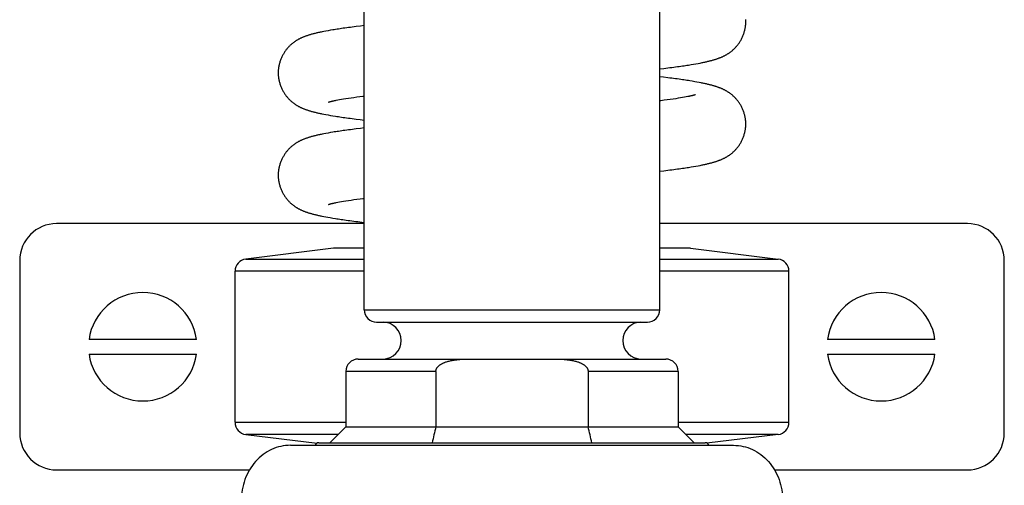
# Model space of a CAD drawing. Header units: millimetres. Extents: x 259 to 1803, y -542 to 1902.
# Tile 84 of 127: x 360 to 440, y 1375 to 1413. Entities that reach past the tile are written whole.
import ezdxf

# ---------------------------------------------------------------- set-up
doc = ezdxf.new("R2010")
doc.units = ezdxf.units.MM
doc.header["$LTSCALE"] = 30.734
doc.layers.get('0').update_dxf_attribs({"linetype": 'CONTINUOUS'})

msp = doc.modelspace()

# ---------------------------------------------------------------- linework, layer by layer
at = {"color": 7, "linetype": 'CONTINUOUS'}
for p, q in [((387.686, 1389.054), (387.686, 1414.188)), ((411.686, 1389.054), (411.686, 1414.188)), ((387.367, 1412.092), (387.031, 1412.051)), ((387.686, 1412.13), (387.367, 1412.092)), ((384.405, 1411.654), (384.25, 1411.623)), ((384.57, 1411.685), (384.405, 1411.654)), ((384.747, 1411.717), (384.57, 1411.685)), ((384.936, 1411.75), (384.747, 1411.717)), ((414.236, 1408.964), (414.439, 1408.997)), ((414.439, 1408.997), (414.628, 1409.03)), ((414.628, 1409.03), (414.804, 1409.062)), ((414.804, 1409.062), (414.969, 1409.094)), ((414.969, 1409.094), (415.124, 1409.124)), ((411.686, 1408.617), (412.011, 1408.655)), ((412.011, 1408.655), (412.347, 1408.697)), ((412.001, 1407.938), (411.686, 1407.975)), ((414.335, 1407.613), (414.124, 1407.647)), ((414.531, 1407.579), (414.335, 1407.613)), ((414.714, 1407.547), (414.531, 1407.579)), ((414.884, 1407.515), (414.714, 1407.547)), ((385.41, 1406.073), (385.533, 1406.097)), ((385.533, 1406.097), (385.672, 1406.123)), ((385.672, 1406.123), (385.83, 1406.151)), ((385.83, 1406.151), (386.004, 1406.18)), ((386.004, 1406.18), (386.192, 1406.21)), ((386.192, 1406.21), (386.395, 1406.242)), ((386.395, 1406.242), (386.61, 1406.274)), ((386.61, 1406.274), (386.839, 1406.306)), ((386.839, 1406.306), (387.081, 1406.34)), ((387.081, 1406.34), (387.334, 1406.373)), ((412.299, 1406.099), (412.046, 1406.066)), ((412.54, 1406.133), (412.299, 1406.099)), ((412.769, 1406.165), (412.54, 1406.133)), ((412.984, 1406.197), (412.769, 1406.165)), ((413.186, 1406.229), (412.984, 1406.197)), ((413.374, 1406.259), (413.186, 1406.229)), ((413.547, 1406.288), (413.374, 1406.259)), ((413.704, 1406.316), (413.547, 1406.288)), ((413.842, 1406.341), (413.704, 1406.316)), ((413.964, 1406.365), (413.842, 1406.341)), ((384.402, 1404.939), (384.567, 1404.908)), ((384.567, 1404.908), (384.743, 1404.876)), ((384.743, 1404.876), (384.932, 1404.843)), ((384.932, 1404.843), (385.134, 1404.809)), ((385.134, 1404.809), (385.352, 1404.774)), ((387.357, 1404.501), (387.686, 1404.462)), ((384.406, 1403.345), (384.251, 1403.314)), ((384.572, 1403.376), (384.406, 1403.345)), ((384.749, 1403.409), (384.572, 1403.376)), ((384.938, 1403.441), (384.749, 1403.409)), ((387.374, 1403.784), (387.037, 1403.743)), ((387.686, 1403.821), (387.374, 1403.784)), ((414.97, 1400.785), (415.125, 1400.816)), ((411.686, 1400.308), (412.018, 1400.347)), ((412.018, 1400.347), (412.354, 1400.389)), ((414.239, 1400.655), (414.441, 1400.689)), ((414.441, 1400.689), (414.63, 1400.722)), ((414.63, 1400.722), (414.806, 1400.754)), ((414.806, 1400.754), (414.97, 1400.785)), ((385.412, 1397.765), (385.535, 1397.789)), ((385.535, 1397.789), (385.675, 1397.814)), ((385.675, 1397.814), (385.833, 1397.842)), ((385.833, 1397.842), (386.007, 1397.872)), ((386.007, 1397.872), (386.196, 1397.902)), ((386.196, 1397.902), (386.399, 1397.933)), ((386.399, 1397.933), (386.615, 1397.966)), ((386.615, 1397.966), (386.844, 1397.998)), ((386.844, 1397.998), (387.086, 1398.032)), ((387.086, 1398.032), (387.339, 1398.065)), ((387.686, 1396.054), (362.686, 1396.054)), ((384.391, 1396.632), (384.554, 1396.601)), ((384.554, 1396.601), (384.729, 1396.57)), ((384.729, 1396.57), (384.916, 1396.537)), ((384.916, 1396.537), (385.117, 1396.503)), ((385.117, 1396.503), (385.333, 1396.469)), ((387.494, 1396.176), (387.686, 1396.154)), ((436.686, 1396.054), (411.686, 1396.054)), ((385.186, 1394.054), (378.064, 1393.179)), ((387.686, 1394.054), (385.186, 1394.054)), ((414.186, 1394.054), (411.686, 1394.054)), ((414.186, 1394.054), (421.308, 1393.179)), ((359.686, 1393.054), (359.686, 1379.054)), ((439.686, 1379.054), (439.686, 1393.054)), ((377.186, 1379.921), (377.186, 1392.187)), ((422.186, 1379.921), (422.186, 1392.187)), ((388.686, 1388.054), (410.686, 1388.054)), ((374.05, 1386.654), (365.322, 1386.654)), ((434.05, 1386.654), (425.322, 1386.654)), ((365.322, 1385.454), (374.05, 1385.454)), ((387.186, 1385.054), (412.186, 1385.054)), ((425.322, 1385.454), (434.05, 1385.454)), ((386.186, 1384.054), (386.186, 1379.554)), ((393.501, 1384.054), (393.501, 1379.554)), ((405.87, 1384.054), (405.87, 1379.554)), ((413.186, 1384.054), (413.186, 1379.554)), ((386.186, 1379.554), (384.886, 1378.254)), ((386.186, 1379.554), (413.186, 1379.554)), ((413.186, 1379.554), (414.486, 1378.254)), ((378.064, 1378.928), (383.845, 1378.219)), ((421.308, 1378.928), (415.527, 1378.219)), ((381.686, 1378.054), (417.686, 1378.054)), ((383.986, 1378.254), (415.386, 1378.254)), ((362.686, 1376.054), (378.36, 1376.054)), ((421.012, 1376.054), (436.686, 1376.054))]:
    msp.add_line(p, q, dxfattribs=at)
at = {"color": 9, "linetype": 'CONTINUOUS'}
for p, q in [((378.064, 1393.179), (387.686, 1393.179)), ((411.686, 1393.179), (421.308, 1393.179)), ((387.686, 1392.187), (377.186, 1392.187)), ((422.186, 1392.187), (411.686, 1392.187)), ((387.686, 1389.054), (411.686, 1389.054)), ((393.501, 1384.054), (386.186, 1384.054)), ((413.186, 1384.054), (405.87, 1384.054)), ((377.186, 1379.921), (386.186, 1379.921)), ((413.186, 1379.921), (422.186, 1379.921)), ((385.56, 1378.928), (378.064, 1378.928)), ((421.308, 1378.928), (413.811, 1378.928))]:
    msp.add_line(p, q, dxfattribs=at)
at = {"color": 7, "linetype": 'CONTINUOUS'}
for points in [[(387.031, 1412.051), (386.867, 1412.03), (386.707, 1412.01), (386.551, 1411.989), (386.4, 1411.969), (386.254, 1411.95), (386.112, 1411.93), (385.975, 1411.911), (385.843, 1411.892), (385.715, 1411.873), (385.592, 1411.855), (385.472, 1411.837), (385.357, 1411.819), (385.246, 1411.801), (385.139, 1411.784), (384.936, 1411.75)], [(415.124, 1409.124), (415.199, 1409.14), (415.271, 1409.155), (415.342, 1409.17), (415.411, 1409.185), (415.478, 1409.2), (415.544, 1409.215), (415.609, 1409.231), (415.672, 1409.246), (415.734, 1409.261), (415.794, 1409.276), (415.853, 1409.292), (415.911, 1409.307), (415.968, 1409.323), (416.023, 1409.339), (416.077, 1409.354), (416.131, 1409.37), (416.183, 1409.386), (416.234, 1409.402), (416.284, 1409.418), (416.333, 1409.435), (416.382, 1409.451), (416.429, 1409.468), (416.476, 1409.485), (416.521, 1409.502), (416.567, 1409.519), (416.611, 1409.536), (416.655, 1409.554), (416.698, 1409.572), (416.74, 1409.59), (416.782, 1409.609), (416.824, 1409.628), (416.865, 1409.647), (416.905, 1409.666), (416.945, 1409.686), (416.984, 1409.706), (417.022, 1409.726), (417.06, 1409.747), (417.098, 1409.768), (417.135, 1409.79), (417.172, 1409.811), (417.208, 1409.834), (417.244, 1409.856), (417.28, 1409.88), (417.316, 1409.904), (417.352, 1409.928), (417.387, 1409.953), (417.422, 1409.979), (417.457, 1410.006), (417.492, 1410.033), (417.527, 1410.06), (417.562, 1410.089), (417.597, 1410.119), (417.632, 1410.15), (417.668, 1410.182), (417.703, 1410.215), (417.739, 1410.249), (417.775, 1410.285), (417.81, 1410.321), (417.846, 1410.359), (417.882, 1410.398), (417.918, 1410.439), (417.953, 1410.481), (417.989, 1410.524), (418.025, 1410.569), (418.06, 1410.616), (418.095, 1410.664), (418.13, 1410.714), (418.165, 1410.765), (418.199, 1410.818), (418.233, 1410.872), (418.266, 1410.928), (418.298, 1410.985), (418.33, 1411.044), (418.36, 1411.104), (418.39, 1411.165), (418.418, 1411.227), (418.446, 1411.29), (418.472, 1411.354), (418.496, 1411.418), (418.52, 1411.483), (418.542, 1411.549), (418.562, 1411.615), (418.581, 1411.681), (418.598, 1411.748), (418.614, 1411.814), (418.628, 1411.881), (418.641, 1411.948), (418.652, 1412.014), (418.661, 1412.081), (418.669, 1412.146), (418.676, 1412.212), (418.68, 1412.277), (418.684, 1412.342), (418.685, 1412.405), (418.686, 1412.451)], [(418.686, 1412.451), (418.685, 1412.497), (418.684, 1412.561), (418.68, 1412.626)], [(384.25, 1411.623), (384.175, 1411.608), (384.102, 1411.592), (384.032, 1411.577), (383.963, 1411.562), (383.895, 1411.547), (383.829, 1411.532), (383.764, 1411.517), (383.701, 1411.501), (383.639, 1411.486), (383.579, 1411.471), (383.52, 1411.455), (383.462, 1411.44), (383.405, 1411.424), (383.35, 1411.409), (383.295, 1411.393), (383.242, 1411.377), (383.19, 1411.361), (383.139, 1411.345), (383.088, 1411.329), (383.039, 1411.312), (382.991, 1411.296), (382.943, 1411.279), (382.897, 1411.263), (382.851, 1411.246), (382.806, 1411.228), (382.762, 1411.211), (382.718, 1411.193), (382.675, 1411.175), (382.632, 1411.157), (382.59, 1411.138), (382.549, 1411.119), (382.508, 1411.1), (382.467, 1411.081), (382.428, 1411.061), (382.389, 1411.041), (382.35, 1411.021), (382.312, 1411), (382.274, 1410.979), (382.237, 1410.958), (382.2, 1410.936), (382.164, 1410.914), (382.128, 1410.891), (382.092, 1410.867), (382.056, 1410.843), (382.02, 1410.819), (381.985, 1410.794), (381.95, 1410.768), (381.915, 1410.742), (381.88, 1410.715), (381.845, 1410.687), (381.81, 1410.658), (381.775, 1410.628), (381.74, 1410.598), (381.705, 1410.566), (381.669, 1410.533), (381.633, 1410.498), (381.598, 1410.463), (381.562, 1410.426), (381.526, 1410.388), (381.49, 1410.349), (381.455, 1410.309), (381.419, 1410.267), (381.383, 1410.223), (381.348, 1410.178), (381.312, 1410.132), (381.277, 1410.084), (381.242, 1410.034), (381.208, 1409.983), (381.173, 1409.93), (381.14, 1409.876), (381.107, 1409.82), (381.074, 1409.763), (381.043, 1409.704), (381.012, 1409.644), (380.982, 1409.583), (380.954, 1409.521), (380.927, 1409.458), (380.901, 1409.395), (380.876, 1409.33), (380.852, 1409.265), (380.83, 1409.199), (380.81, 1409.133), (380.791, 1409.067), (380.774, 1409), (380.758, 1408.934), (380.744, 1408.867), (380.731, 1408.8), (380.72, 1408.734), (380.71, 1408.668), (380.702, 1408.602), (380.696, 1408.536), (380.691, 1408.471), (380.688, 1408.407), (380.686, 1408.343), (380.686, 1408.296)], [(412.347, 1408.697), (412.511, 1408.717), (412.671, 1408.738), (412.826, 1408.758), (412.977, 1408.778), (413.123, 1408.798), (413.265, 1408.817), (413.401, 1408.837), (413.534, 1408.856), (413.661, 1408.874), (413.784, 1408.893), (413.903, 1408.911), (414.018, 1408.929), (414.236, 1408.964)], [(380.686, 1408.296), (380.686, 1408.251), (380.688, 1408.187), (380.691, 1408.123), (380.696, 1408.058), (380.702, 1407.992), (380.71, 1407.926), (380.72, 1407.86), (380.731, 1407.793), (380.743, 1407.727), (380.758, 1407.66), (380.773, 1407.593), (380.791, 1407.527), (380.81, 1407.461), (380.83, 1407.394), (380.852, 1407.329), (380.875, 1407.264), (380.9, 1407.199), (380.926, 1407.135), (380.953, 1407.072), (380.982, 1407.01), (381.011, 1406.949), (381.042, 1406.889), (381.074, 1406.831), (381.106, 1406.773), (381.139, 1406.718), (381.173, 1406.663), (381.207, 1406.61), (381.241, 1406.559), (381.276, 1406.509), (381.312, 1406.461), (381.347, 1406.415), (381.383, 1406.37), (381.418, 1406.327), (381.454, 1406.285), (381.49, 1406.244), (381.525, 1406.205), (381.561, 1406.167), (381.597, 1406.13), (381.633, 1406.095), (381.668, 1406.06), (381.704, 1406.027), (381.739, 1405.995), (381.775, 1405.965), (381.81, 1405.935), (381.844, 1405.906), (381.879, 1405.878), (381.914, 1405.851), (381.949, 1405.825), (381.984, 1405.799), (382.02, 1405.774), (382.055, 1405.749), (382.091, 1405.725), (382.127, 1405.702), (382.163, 1405.679), (382.2, 1405.657), (382.236, 1405.635), (382.273, 1405.614), (382.311, 1405.593), (382.349, 1405.572), (382.388, 1405.552), (382.427, 1405.532), (382.467, 1405.512), (382.507, 1405.492), (382.548, 1405.473), (382.589, 1405.454), (382.631, 1405.436), (382.674, 1405.418), (382.717, 1405.4), (382.761, 1405.382), (382.805, 1405.364), (382.85, 1405.347), (382.896, 1405.33), (382.942, 1405.313), (382.99, 1405.297), (383.038, 1405.28), (383.087, 1405.264), (383.138, 1405.248), (383.189, 1405.232), (383.241, 1405.216), (383.294, 1405.2), (383.348, 1405.184), (383.404, 1405.169), (383.46, 1405.153), (383.518, 1405.137), (383.577, 1405.122), (383.638, 1405.107), (383.699, 1405.091), (383.762, 1405.076), (383.827, 1405.061), (383.893, 1405.046), (383.96, 1405.031), (384.029, 1405.016), (384.1, 1405), (384.172, 1404.985), (384.247, 1404.97), (384.402, 1404.939)], [(414.124, 1407.647), (414.013, 1407.665), (413.897, 1407.682), (413.778, 1407.701), (413.654, 1407.719), (413.526, 1407.738), (413.394, 1407.757), (413.257, 1407.776), (413.115, 1407.796), (412.968, 1407.815), (412.817, 1407.835), (412.661, 1407.856), (412.501, 1407.876), (412.338, 1407.897), (412.001, 1407.938)], [(418.686, 1404.142), (418.685, 1404.188), (418.684, 1404.252), (418.68, 1404.317), (418.675, 1404.382), (418.669, 1404.447), (418.661, 1404.513), (418.652, 1404.58), (418.641, 1404.646), (418.628, 1404.713), (418.614, 1404.779), (418.598, 1404.846), (418.58, 1404.913), (418.561, 1404.979), (418.541, 1405.045), (418.519, 1405.111), (418.496, 1405.176), (418.471, 1405.24), (418.445, 1405.304), (418.418, 1405.367), (418.389, 1405.429), (418.359, 1405.49), (418.329, 1405.55), (418.297, 1405.608), (418.265, 1405.666), (418.232, 1405.722), (418.198, 1405.776), (418.164, 1405.829), (418.129, 1405.88), (418.094, 1405.929), (418.059, 1405.977), (418.024, 1406.024), (417.988, 1406.069), (417.953, 1406.112), (417.917, 1406.154), (417.881, 1406.195), (417.845, 1406.234), (417.81, 1406.272), (417.774, 1406.308), (417.738, 1406.344), (417.703, 1406.378), (417.667, 1406.411), (417.632, 1406.443), (417.596, 1406.474), (417.561, 1406.504), (417.526, 1406.532), (417.492, 1406.56), (417.457, 1406.587), (417.422, 1406.614), (417.387, 1406.639), (417.351, 1406.664), (417.315, 1406.689), (417.28, 1406.713), (417.244, 1406.736), (417.207, 1406.759), (417.171, 1406.781), (417.134, 1406.803), (417.097, 1406.825), (417.06, 1406.846), (417.022, 1406.866), (416.983, 1406.887), (416.944, 1406.907), (416.904, 1406.926), (416.864, 1406.946), (416.823, 1406.965), (416.781, 1406.984), (416.739, 1407.002), (416.697, 1407.021), (416.654, 1407.039), (416.61, 1407.056), (416.566, 1407.074), (416.521, 1407.091), (416.475, 1407.108), (416.428, 1407.125), (416.381, 1407.142), (416.332, 1407.158), (416.283, 1407.174), (416.233, 1407.191), (416.182, 1407.207), (416.129, 1407.223), (416.076, 1407.238), (416.022, 1407.254), (415.966, 1407.27), (415.909, 1407.285), (415.851, 1407.301), (415.792, 1407.316), (415.732, 1407.332), (415.67, 1407.347), (415.607, 1407.362), (415.542, 1407.377), (415.476, 1407.393), (415.409, 1407.408), (415.339, 1407.423), (415.269, 1407.438), (415.196, 1407.453), (415.122, 1407.469), (415.045, 1407.484), (414.884, 1407.515)], [(387.334, 1406.373), (387.599, 1406.408), (387.686, 1406.418)], [(414.583, 1406.515), (414.582, 1406.514), (414.581, 1406.514), (414.577, 1406.513), (414.573, 1406.511), (414.567, 1406.509), (414.559, 1406.507), (414.549, 1406.503), (414.538, 1406.5), (414.525, 1406.496), (414.51, 1406.492), (414.493, 1406.487), (414.475, 1406.482), (414.454, 1406.476), (414.431, 1406.47), (414.407, 1406.464), (414.38, 1406.457), (414.35, 1406.449), (414.319, 1406.442), (414.284, 1406.434), (414.247, 1406.425), (414.208, 1406.416), (414.165, 1406.407), (414.119, 1406.397), (414.071, 1406.387), (414.019, 1406.376), (413.964, 1406.365)], [(384.789, 1405.923), (384.789, 1405.923), (384.791, 1405.924), (384.794, 1405.925), (384.799, 1405.927), (384.805, 1405.929), (384.813, 1405.931), (384.823, 1405.934), (384.834, 1405.938), (384.847, 1405.942), (384.862, 1405.946), (384.879, 1405.951), (384.897, 1405.956), (384.918, 1405.962), (384.941, 1405.968), (384.966, 1405.974), (384.993, 1405.981), (385.022, 1405.989), (385.054, 1405.996), (385.089, 1406.005), (385.126, 1406.013), (385.166, 1406.022), (385.209, 1406.032), (385.254, 1406.041), (385.303, 1406.052), (385.355, 1406.062), (385.41, 1406.073)], [(412.046, 1406.066), (411.782, 1406.032), (411.686, 1406.019)], [(385.352, 1404.774), (385.466, 1404.757), (385.585, 1404.739), (385.708, 1404.72), (385.836, 1404.702), (385.968, 1404.683), (386.104, 1404.663), (386.246, 1404.644), (386.392, 1404.624), (386.542, 1404.604), (386.698, 1404.584), (386.858, 1404.563), (387.021, 1404.543), (387.357, 1404.501)], [(415.125, 1400.816), (415.2, 1400.831), (415.272, 1400.846), (415.343, 1400.861), (415.412, 1400.876), (415.479, 1400.891), (415.545, 1400.907), (415.609, 1400.922), (415.672, 1400.937), (415.734, 1400.952), (415.794, 1400.968), (415.854, 1400.983), (415.911, 1400.999), (415.968, 1401.014), (416.023, 1401.03), (416.078, 1401.045), (416.131, 1401.061), (416.183, 1401.077), (416.234, 1401.093), (416.284, 1401.109), (416.333, 1401.126), (416.382, 1401.142), (416.429, 1401.159), (416.476, 1401.176), (416.521, 1401.193), (416.567, 1401.21), (416.611, 1401.227), (416.655, 1401.245), (416.698, 1401.263), (416.74, 1401.281), (416.782, 1401.3), (416.824, 1401.319), (416.865, 1401.338), (416.905, 1401.357), (416.945, 1401.377), (416.984, 1401.397), (417.022, 1401.418), (417.06, 1401.438), (417.098, 1401.459), (417.135, 1401.481), (417.172, 1401.503), (417.208, 1401.525), (417.244, 1401.548), (417.28, 1401.571), (417.316, 1401.595), (417.352, 1401.619), (417.387, 1401.645), (417.422, 1401.67), (417.457, 1401.697), (417.492, 1401.724), (417.527, 1401.752), (417.562, 1401.78), (417.597, 1401.81), (417.632, 1401.841), (417.668, 1401.873), (417.703, 1401.906), (417.739, 1401.94), (417.775, 1401.976), (417.81, 1402.012), (417.846, 1402.05), (417.882, 1402.09), (417.918, 1402.13), (417.953, 1402.172), (417.989, 1402.216), (418.025, 1402.261), (418.06, 1402.307), (418.095, 1402.355), (418.13, 1402.405), (418.165, 1402.456), (418.199, 1402.509), (418.233, 1402.563), (418.266, 1402.619), (418.298, 1402.676), (418.33, 1402.735), (418.36, 1402.795), (418.39, 1402.856), (418.418, 1402.918), (418.446, 1402.981), (418.472, 1403.045), (418.496, 1403.109), (418.52, 1403.174), (418.542, 1403.24), (418.562, 1403.306), (418.581, 1403.372), (418.598, 1403.439), (418.614, 1403.506), (418.628, 1403.572), (418.641, 1403.639), (418.652, 1403.705), (418.661, 1403.772), (418.669, 1403.838), (418.676, 1403.903), (418.68, 1403.968), (418.684, 1404.033), (418.685, 1404.096), (418.686, 1404.142)], [(384.251, 1403.314), (384.176, 1403.299), (384.103, 1403.284), (384.033, 1403.269), (383.963, 1403.253), (383.896, 1403.238), (383.83, 1403.223), (383.765, 1403.208), (383.702, 1403.193), (383.64, 1403.177), (383.579, 1403.162), (383.52, 1403.146), (383.462, 1403.131), (383.406, 1403.115), (383.35, 1403.1), (383.296, 1403.084), (383.242, 1403.068), (383.19, 1403.052), (383.139, 1403.036), (383.089, 1403.02), (383.039, 1403.004), (382.991, 1402.987), (382.943, 1402.97), (382.897, 1402.954), (382.851, 1402.937), (382.806, 1402.919), (382.762, 1402.902), (382.718, 1402.884), (382.675, 1402.866), (382.632, 1402.848), (382.59, 1402.829), (382.549, 1402.811), (382.508, 1402.791), (382.467, 1402.772), (382.428, 1402.752), (382.389, 1402.732), (382.35, 1402.712), (382.312, 1402.691), (382.274, 1402.67), (382.237, 1402.649), (382.2, 1402.627), (382.164, 1402.605), (382.128, 1402.582), (382.092, 1402.558), (382.056, 1402.535), (382.02, 1402.51), (381.985, 1402.485), (381.95, 1402.459), (381.915, 1402.433), (381.88, 1402.406), (381.845, 1402.378), (381.81, 1402.349), (381.775, 1402.32), (381.74, 1402.289), (381.705, 1402.257), (381.669, 1402.224), (381.633, 1402.189), (381.598, 1402.154), (381.562, 1402.117), (381.526, 1402.079), (381.49, 1402.04), (381.455, 1402), (381.419, 1401.958), (381.383, 1401.914), (381.348, 1401.869), (381.312, 1401.823), (381.277, 1401.775), (381.242, 1401.725), (381.208, 1401.674), (381.173, 1401.621), (381.14, 1401.567), (381.107, 1401.511), (381.074, 1401.454), (381.043, 1401.395), (381.012, 1401.336), (380.982, 1401.275), (380.954, 1401.213), (380.927, 1401.15), (380.901, 1401.086), (380.876, 1401.021), (380.852, 1400.956), (380.83, 1400.89), (380.81, 1400.824), (380.791, 1400.758), (380.774, 1400.692), (380.758, 1400.625), (380.744, 1400.558), (380.731, 1400.492), (380.72, 1400.425), (380.71, 1400.359), (380.702, 1400.293), (380.696, 1400.227), (380.691, 1400.162), (380.688, 1400.098), (380.686, 1400.034), (380.686, 1399.987)], [(387.037, 1403.743), (386.874, 1403.722), (386.713, 1403.702), (386.557, 1403.681), (386.406, 1403.661), (386.259, 1403.641), (386.117, 1403.622), (385.98, 1403.603), (385.847, 1403.584), (385.719, 1403.565), (385.595, 1403.546), (385.476, 1403.528), (385.36, 1403.51), (385.249, 1403.493), (385.142, 1403.475), (384.938, 1403.441)], [(412.354, 1400.389), (412.517, 1400.409), (412.677, 1400.43), (412.832, 1400.45), (412.983, 1400.47), (413.129, 1400.49), (413.27, 1400.509), (413.406, 1400.528), (413.538, 1400.547), (413.665, 1400.566), (413.788, 1400.584), (413.907, 1400.602), (414.022, 1400.62), (414.239, 1400.655)], [(380.686, 1399.987), (380.686, 1399.942), (380.688, 1399.878), (380.691, 1399.814), (380.696, 1399.749), (380.702, 1399.684), (380.71, 1399.618), (380.72, 1399.552), (380.731, 1399.485), (380.743, 1399.419), (380.757, 1399.352), (380.773, 1399.285), (380.79, 1399.219), (380.809, 1399.153), (380.83, 1399.087), (380.851, 1399.021), (380.875, 1398.956), (380.899, 1398.892), (380.925, 1398.828), (380.953, 1398.765), (380.981, 1398.703), (381.011, 1398.642), (381.041, 1398.582), (381.073, 1398.524), (381.105, 1398.466), (381.138, 1398.41), (381.172, 1398.356), (381.206, 1398.303), (381.24, 1398.252), (381.275, 1398.202), (381.31, 1398.154), (381.346, 1398.108), (381.381, 1398.063), (381.417, 1398.02), (381.452, 1397.978), (381.488, 1397.937), (381.524, 1397.898), (381.559, 1397.86), (381.595, 1397.823), (381.631, 1397.788), (381.666, 1397.753), (381.702, 1397.72), (381.737, 1397.688), (381.773, 1397.657), (381.808, 1397.628), (381.842, 1397.599), (381.877, 1397.571), (381.912, 1397.544), (381.947, 1397.518), (381.982, 1397.492), (382.018, 1397.467), (382.053, 1397.442), (382.089, 1397.418), (382.125, 1397.395), (382.161, 1397.372), (382.197, 1397.35), (382.234, 1397.328), (382.271, 1397.306), (382.308, 1397.285), (382.346, 1397.265), (382.385, 1397.244), (382.424, 1397.224), (382.463, 1397.205), (382.504, 1397.185), (382.545, 1397.166), (382.586, 1397.147), (382.628, 1397.128), (382.67, 1397.11), (382.713, 1397.092), (382.757, 1397.075), (382.801, 1397.057), (382.846, 1397.04), (382.892, 1397.023), (382.938, 1397.006), (382.985, 1396.989), (383.033, 1396.973), (383.082, 1396.957), (383.132, 1396.94), (383.183, 1396.924), (383.235, 1396.908), (383.288, 1396.893), (383.342, 1396.877), (383.398, 1396.861), (383.454, 1396.846), (383.512, 1396.83), (383.57, 1396.815), (383.63, 1396.8), (383.692, 1396.784), (383.755, 1396.769), (383.819, 1396.754), (383.885, 1396.739), (383.952, 1396.724), (384.02, 1396.709), (384.091, 1396.693), (384.163, 1396.678), (384.236, 1396.663), (384.391, 1396.632)], [(384.789, 1397.614), (384.789, 1397.615), (384.791, 1397.615), (384.794, 1397.616), (384.799, 1397.618), (384.805, 1397.62), (384.813, 1397.623), (384.823, 1397.626), (384.834, 1397.629), (384.847, 1397.633), (384.862, 1397.637), (384.879, 1397.642), (384.898, 1397.648), (384.918, 1397.653), (384.941, 1397.659), (384.966, 1397.666), (384.993, 1397.673), (385.022, 1397.68), (385.054, 1397.688), (385.089, 1397.696), (385.126, 1397.704), (385.166, 1397.713), (385.209, 1397.723), (385.255, 1397.733), (385.304, 1397.743), (385.356, 1397.754), (385.412, 1397.765)], [(387.339, 1398.065), (387.604, 1398.099), (387.686, 1398.11)], [(385.333, 1396.469), (385.447, 1396.451), (385.565, 1396.433), (385.687, 1396.415), (385.813, 1396.396), (385.944, 1396.377), (386.079, 1396.358), (386.219, 1396.339), (386.364, 1396.319), (386.514, 1396.299), (386.668, 1396.279), (386.827, 1396.258), (386.989, 1396.238), (387.155, 1396.217), (387.494, 1396.176)]]:
    msp.add_lwpolyline(points, dxfattribs=at)
for centre, radius, start, end in [((362.686, 1393.054), 3, 90, 180), ((436.686, 1393.054), 3, 0, 90), ((378.186, 1392.187), 1, 97, 180), ((421.186, 1392.187), 1, 0, 83), ((369.686, 1386.054), 4.405, 7.82853, 172.17147), ((429.686, 1386.054), 4.405, 7.82853, 172.17147), ((388.686, 1389.054), 1, 180, 270), ((410.686, 1389.054), 1, 270, 360), ((389.186, 1386.554), 1.5, 270.84037, 89.15981), ((410.186, 1386.554), 1.5, 90.84019, 269.15963), ((369.686, 1386.054), 4.405, 187.82853, 352.17147), ((387.186, 1384.054), 1, 90, 180), ((412.186, 1384.054), 1, 0, 90), ((429.686, 1386.054), 4.405, 187.82853, 352.17147), ((378.186, 1379.921), 1, 180, 263), ((511.863, 1350.858), 121.791, 166.37198, 167.00045), ((285.68, 1350.425), 123.67, 13.00431, 13.62323), ((421.186, 1379.921), 1, 277, 360), ((362.686, 1379.054), 3, 180, 270), ((436.686, 1379.054), 3, 270, 360), ((383.986, 1377.954), 0.3, 90, 160.52878), ((415.386, 1377.954), 0.3, 19.47122, 90)]:
    msp.add_arc(centre, radius, start, end, dxfattribs=at)
for points, knots in [([(393.501, 1384.054), (393.501, 1384.065), (393.502, 1384.086), (393.505, 1384.118), (393.511, 1384.15), (393.519, 1384.183), (393.529, 1384.216), (393.543, 1384.249), (393.559, 1384.283), (393.578, 1384.317), (393.601, 1384.352), (393.627, 1384.388), (393.657, 1384.424), (393.692, 1384.462), (393.732, 1384.499), (393.778, 1384.538), (393.83, 1384.577), (393.889, 1384.617), (393.956, 1384.657), (394.031, 1384.698), (394.116, 1384.739), (394.212, 1384.779), (394.321, 1384.819), (394.442, 1384.858), (394.579, 1384.896), (394.733, 1384.931), (394.906, 1384.964), (395.102, 1384.994), (395.324, 1385.019), (395.578, 1385.038), (395.869, 1385.051), (396.075, 1385.054), (396.186, 1385.054)], [0, 0, 0, 0, 0.010357, 0.020796, 0.031383, 0.042225, 0.053401, 0.06499, 0.077123, 0.089894, 0.103425, 0.117809, 0.133153, 0.149658, 0.167503, 0.186838, 0.207872, 0.230896, 0.256143, 0.283854, 0.314403, 0.348123, 0.385396, 0.426715, 0.472558, 0.523589, 0.580527, 0.644404, 0.716493, 0.79854, 0.89242, 1, 1, 1, 1]), ([(403.186, 1385.054), (403.296, 1385.054), (403.503, 1385.051), (403.794, 1385.038), (404.047, 1385.019), (404.27, 1384.994), (404.465, 1384.964), (404.639, 1384.931), (404.792, 1384.896), (404.929, 1384.858), (405.051, 1384.819), (405.159, 1384.779), (405.255, 1384.739), (405.34, 1384.698), (405.416, 1384.658), (405.483, 1384.617), (405.542, 1384.577), (405.593, 1384.538), (405.639, 1384.499), (405.679, 1384.462), (405.714, 1384.424), (405.745, 1384.388), (405.771, 1384.352), (405.794, 1384.317), (405.813, 1384.283), (405.829, 1384.249), (405.842, 1384.216), (405.853, 1384.183), (405.861, 1384.15), (405.866, 1384.118), (405.87, 1384.086), (405.87, 1384.065), (405.87, 1384.054)], [0, 0, 0, 0, 0.107568, 0.201439, 0.28348, 0.355564, 0.419438, 0.476369, 0.527398, 0.573238, 0.614556, 0.651835, 0.685553, 0.716112, 0.743829, 0.769078, 0.792114, 0.813161, 0.832495, 0.850346, 0.866858, 0.882205, 0.896583, 0.910113, 0.922882, 0.935015, 0.946604, 0.957779, 0.96862, 0.979206, 0.989644, 1, 1, 1, 1])]:
    msp.add_open_spline(points, degree=3, knots=knots, dxfattribs=at)
for points in [[(381.686, 1378.054), (381.424, 1378.054), (380.9, 1377.996), (380.145, 1377.738), (379.449, 1377.32), (378.839, 1376.756), (378.338, 1376.07), (377.966, 1375.287), (377.737, 1374.437), (377.686, 1373.848), (377.686, 1373.554)], [(417.686, 1378.054), (417.948, 1378.054), (418.471, 1377.996), (419.226, 1377.738), (419.922, 1377.32), (420.532, 1376.756), (421.033, 1376.07), (421.405, 1375.287), (421.634, 1374.437), (421.686, 1373.848), (421.686, 1373.554)]]:
    msp.add_open_spline(points, degree=3, dxfattribs=at)

doc.saveas('drawing.dxf')
